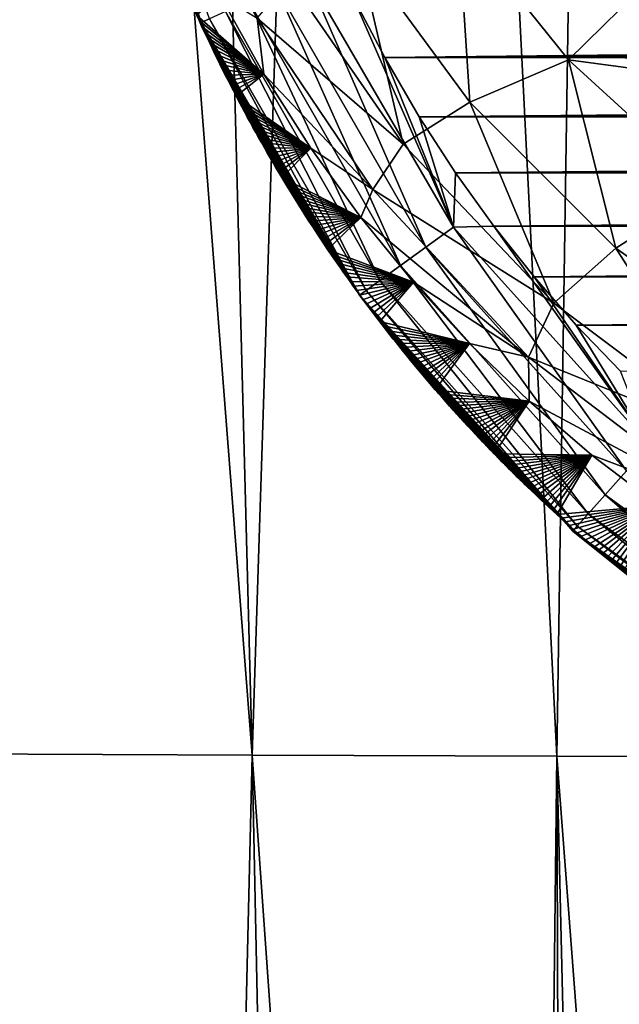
# Model space of a CAD drawing. Header units: metres. Extents: x -26 to 26, y -147 to 24.
# Tile 14 of 254: x -14.81 to -11.98, y -113.09 to -108.43. Entities that reach past the tile are written whole.
import ezdxf

# ---------------------------------------------------------------- set-up
doc = ezdxf.new("R2010")
doc.units = ezdxf.units.M
doc.layers.add('solid_12_411_052_XXX', color=7, linetype='CONTINUOUS')

msp = doc.modelspace()

# ---------------------------------------------------------------- linework, layer by layer
at = {"layer": 'solid_12_411_052_XXX'}
for points in [[(-15.12886, -111.903976, 104.19883), (-15.074739, -94.405876, 103.680237), (-13.712, -111.910103, 103.664612)], [(-13.712, -111.910103, 103.664612), (-15.074739, -94.405876, 103.680237), (-14.17047, -94.407944, 103.350044)], [(-13.712, -111.910103, 103.664612), (-14.17047, -94.407944, 103.350044), (-13.147792, -94.40995, 103.010925)], [(-13.712, -111.910103, 103.664612), (-13.147792, -94.40995, 103.010925), (-12.27065, -111.915184, 103.202377)], [(-12.27065, -111.915184, 103.202377), (-13.147792, -94.40995, 103.010925), (-12.00337, -94.411972, 102.666466)], [(-12.27065, -111.915184, 103.202377), (-12.00337, -94.411972, 102.666466), (-10.809678, -111.919655, 102.806793)], [(-10.809678, -111.919655, 102.806793), (-12.00337, -94.411972, 102.666466), (-10.746757, -94.414001, 102.329155)], [(18.28219, -105.308563, 121.330444), (-18.285822, -105.184723, 121.330444), (-17.996473, -114.854576, 121.330444)], [(17.99773, -114.813347, 121.330444), (18.28219, -105.308563, 121.330444), (-17.996473, -114.854576, 121.330444)], [(-14.400693, -107.043373, 161.224045), (-14.446129, -107.055588, 161.069244), (-13.952672, -108.442688, 161.044937)], [(-13.91355, -108.424667, 161.204956), (-14.400693, -107.043373, 161.224045), (-13.952672, -108.442688, 161.044937)], [(-14.446129, -107.055588, 161.069244), (-13.974959, -108.407448, 160.891541), (-13.962943, -108.433685, 160.89093)], [(-13.952672, -108.442688, 161.044937), (-14.446129, -107.055588, 161.069244), (-13.962943, -108.433685, 160.89093)], [(-12.682895, -108.81913, 157.080078), (-13.212427, -108.096863, 157.077911), (-12.737871, -107.969826, 156.549042)], [(-12.214869, -108.61911, 156.550812), (-12.737871, -107.969826, 156.549042), (-11.807257, -108.21627, 156.124283)], [(-12.682895, -108.81913, 157.080078), (-12.737871, -107.969826, 156.549042), (-12.214869, -108.61911, 156.550812)], [(-12.997376, -109.018761, 157.679474), (-13.533869, -108.242798, 157.675537), (-13.212427, -108.096863, 157.077911)], [(-12.997376, -109.018761, 157.679474), (-13.212427, -108.096863, 157.077911), (-12.682895, -108.81913, 157.080078)], [(-13.454619, -108.213394, 161.633865), (-13.596773, -108.278824, 161.579498), (-12.889869, -109.505226, 161.575851)], [(-12.760136, -109.410797, 161.633148), (-13.454619, -108.213394, 161.633865), (-12.889869, -109.505226, 161.575851)], [(-13.238564, -108.312302, 161.650513), (-13.454619, -108.213394, 161.633865), (-12.760136, -109.410797, 161.633148)], [(-12.214869, -108.61911, 156.550812), (-11.807257, -108.21627, 156.124283), (-11.203993, -108.754608, 156.122406)], [(-12.997376, -109.018761, 157.679474), (-13.688481, -108.422234, 158.306107), (-13.533869, -108.242798, 157.675537)], [(-13.596773, -108.278824, 161.579498), (-13.728878, -108.339638, 161.485443), (-13.009876, -109.592575, 161.476471)], [(-12.889869, -109.505226, 161.575851), (-13.596773, -108.278824, 161.579498), (-13.009876, -109.592575, 161.476471)], [(-13.865116, -108.31218, 158.92746), (-13.656741, -108.686768, 158.93869), (-13.974959, -108.407448, 160.891541)], [(-13.688481, -108.422234, 158.306107), (-13.656741, -108.686768, 158.93869), (-13.865116, -108.31218, 158.92746)], [(-13.728878, -108.339638, 161.485443), (-13.837739, -108.389755, 161.356735), (-13.107318, -109.663513, 161.340668)], [(-13.009876, -109.592575, 161.476471), (-13.728878, -108.339638, 161.485443), (-13.107318, -109.663513, 161.340668)], [(-13.084712, -108.608116, 161.650543), (-13.238564, -108.312302, 161.650513), (-12.760136, -109.410797, 161.633148)], [(13.235612, -108.318382, 161.650513), (-13.238564, -108.312302, 161.650513), (-13.084712, -108.608116, 161.650543)], [(13.235612, -108.318382, 161.650513), (-13.084712, -108.608116, 161.650543), (13.214881, -108.360191, 161.650513)], [(-13.837739, -108.389755, 161.356735), (-13.91355, -108.424667, 161.204956), (-13.172853, -109.711227, 161.181458)], [(-13.107318, -109.663513, 161.340668), (-13.837739, -108.389755, 161.356735), (-13.172853, -109.711227, 161.181458)], [(13.214881, -108.360191, 161.650513), (-13.084712, -108.608116, 161.650543), (13.19397, -108.401703, 161.650528)], [(13.19397, -108.401703, 161.650528), (-13.084712, -108.608116, 161.650543), (13.172884, -108.442909, 161.650528)], [(-13.656741, -108.686768, 158.93869), (-13.962943, -108.433685, 160.89093), (-13.974959, -108.407448, 160.891541)], [(-13.656741, -108.686768, 158.93869), (-13.950855, -108.459831, 160.89032), (-13.962943, -108.433685, 160.89093)], [(-13.952672, -108.442688, 161.044937), (-13.962943, -108.433685, 160.89093), (-13.950855, -108.459831, 160.89032)], [(-13.91355, -108.424667, 161.204956), (-13.952672, -108.442688, 161.044937), (-13.203445, -109.733513, 161.015274)], [(-13.952672, -108.442688, 161.044937), (-13.950855, -108.459831, 160.89032), (-13.938692, -108.485893, 160.889709)], [(-13.952672, -108.442688, 161.044937), (-13.938692, -108.485893, 160.889709), (-13.926453, -108.511871, 160.889099)], [(-13.952672, -108.442688, 161.044937), (-13.926453, -108.511871, 160.889099), (-13.914141, -108.537766, 160.888489)], [(-13.952672, -108.442688, 161.044937), (-13.914141, -108.537766, 160.888489), (-13.901755, -108.563568, 160.887878)], [(-13.952672, -108.442688, 161.044937), (-13.901755, -108.563568, 160.887878), (-13.889298, -108.589287, 160.887268)], [(-13.952672, -108.442688, 161.044937), (-13.889298, -108.589287, 160.887268), (-13.876772, -108.614914, 160.886658)], [(-13.952672, -108.442688, 161.044937), (-13.876772, -108.614914, 160.886658), (-13.864177, -108.640442, 160.886032)], [(-13.952672, -108.442688, 161.044937), (-13.864177, -108.640442, 160.886032), (-13.851514, -108.665878, 160.885422)], [(-13.952672, -108.442688, 161.044937), (-13.851514, -108.665878, 160.885422), (-13.838785, -108.691216, 160.884811)], [(-13.952672, -108.442688, 161.044937), (-13.838785, -108.691216, 160.884811), (-13.825991, -108.716446, 160.884186)], [(-13.952672, -108.442688, 161.044937), (-13.825991, -108.716446, 160.884186), (-13.813134, -108.741585, 160.883575)], [(-13.952672, -108.442688, 161.044937), (-13.813134, -108.741585, 160.883575), (-13.800215, -108.766617, 160.882965)], [(-13.952672, -108.442688, 161.044937), (-13.800215, -108.766617, 160.882965), (-13.787236, -108.791534, 160.882339)], [(-13.952672, -108.442688, 161.044937), (-13.787236, -108.791534, 160.882339), (-13.774198, -108.816353, 160.881729)], [(-13.952672, -108.442688, 161.044937), (-13.774198, -108.816353, 160.881729), (-13.761102, -108.841064, 160.881119)], [(-13.952672, -108.442688, 161.044937), (-13.761102, -108.841064, 160.881119), (-13.747948, -108.865662, 160.880493)], [(-13.952672, -108.442688, 161.044937), (-13.747948, -108.865662, 160.880493), (-13.734735, -108.89016, 160.879883)], [(-13.952672, -108.442688, 161.044937), (-13.734735, -108.89016, 160.879883), (-13.721462, -108.914551, 160.879272)], [(-13.952672, -108.442688, 161.044937), (-13.721462, -108.914551, 160.879272), (-13.70813, -108.938835, 160.878647)], [(-13.952672, -108.442688, 161.044937), (-13.70813, -108.938835, 160.878647), (-13.694737, -108.963028, 160.878036)], [(-13.952672, -108.442688, 161.044937), (-13.694737, -108.963028, 160.878036), (-13.681283, -108.987122, 160.877411)], [(-13.952672, -108.442688, 161.044937), (-13.681283, -108.987122, 160.877411), (-13.667767, -109.011116, 160.876801)], [(-13.952672, -108.442688, 161.044937), (-13.667767, -109.011116, 160.876801), (-13.654187, -109.035019, 160.876175)], [(-13.952672, -108.442688, 161.044937), (-13.654187, -109.035019, 160.876175), (-13.640545, -109.05883, 160.875565)], [(-13.952672, -108.442688, 161.044937), (-13.640545, -109.05883, 160.875565), (-13.626838, -109.08255, 160.874939)], [(-13.952672, -108.442688, 161.044937), (-13.626838, -109.08255, 160.874939), (-13.613067, -109.106186, 160.874329)], [(-13.952672, -108.442688, 161.044937), (-13.613067, -109.106186, 160.874329), (-13.599231, -109.129738, 160.873718)], [(-13.952672, -108.442688, 161.044937), (-13.599231, -109.129738, 160.873718), (-13.585328, -109.153198, 160.873093)], [(-13.952672, -108.442688, 161.044937), (-13.585328, -109.153198, 160.873093), (-13.571362, -109.176575, 160.872482)], [(-13.952672, -108.442688, 161.044937), (-13.571362, -109.176575, 160.872482), (-13.55734, -109.199852, 160.871872)], [(-13.952672, -108.442688, 161.044937), (-13.55734, -109.199852, 160.871872), (-13.543262, -109.22303, 160.871246)], [(-13.952672, -108.442688, 161.044937), (-13.543262, -109.22303, 160.871246), (-13.529128, -109.246109, 160.870636)], [(-13.952672, -108.442688, 161.044937), (-13.529128, -109.246109, 160.870636), (-13.514936, -109.269096, 160.870026)], [(-13.952672, -108.442688, 161.044937), (-13.514936, -109.269096, 160.870026), (-13.500687, -109.291992, 160.8694)], [(-13.952672, -108.442688, 161.044937), (-13.500687, -109.291992, 160.8694), (-13.486378, -109.314789, 160.86879)], [(-13.952672, -108.442688, 161.044937), (-13.486378, -109.314789, 160.86879), (-13.472008, -109.337509, 160.868179)], [(-13.952672, -108.442688, 161.044937), (-13.472008, -109.337509, 160.868179), (-13.457577, -109.360138, 160.867554)], [(-13.952672, -108.442688, 161.044937), (-13.457577, -109.360138, 160.867554), (-13.443084, -109.382683, 160.866943)], [(-13.952672, -108.442688, 161.044937), (-13.443084, -109.382683, 160.866943), (-13.428527, -109.405144, 160.866333)], [(-13.952672, -108.442688, 161.044937), (-13.428527, -109.405144, 160.866333), (-13.413906, -109.427528, 160.865707)], [(-13.952672, -108.442688, 161.044937), (-13.413906, -109.427528, 160.865707), (-13.39922, -109.449829, 160.865097)], [(-13.952672, -108.442688, 161.044937), (-13.39922, -109.449829, 160.865097), (-13.384467, -109.472061, 160.864487)], [(-13.952672, -108.442688, 161.044937), (-13.384467, -109.472061, 160.864487), (-13.369647, -109.494217, 160.863876)], [(-13.952672, -108.442688, 161.044937), (-13.369647, -109.494217, 160.863876), (-13.354765, -109.516289, 160.863266)], [(-13.952672, -108.442688, 161.044937), (-13.354765, -109.516289, 160.863266), (-13.339827, -109.538269, 160.862656)], [(-13.952672, -108.442688, 161.044937), (-13.339827, -109.538269, 160.862656), (-13.324831, -109.560158, 160.86203)], [(-13.952672, -108.442688, 161.044937), (-13.324831, -109.560158, 160.86203), (-13.309777, -109.58197, 160.86142)], [(-13.952672, -108.442688, 161.044937), (-13.309777, -109.58197, 160.86142), (-13.294664, -109.603691, 160.860809)], [(-13.952672, -108.442688, 161.044937), (-13.294664, -109.603691, 160.860809), (-13.279491, -109.625328, 160.860199)], [(-13.952672, -108.442688, 161.044937), (-13.279491, -109.625328, 160.860199), (-13.264258, -109.646881, 160.859589)], [(-13.952672, -108.442688, 161.044937), (-13.264258, -109.646881, 160.859589), (-13.248963, -109.668358, 160.858978)], [(-13.952672, -108.442688, 161.044937), (-13.248963, -109.668358, 160.858978), (-13.233605, -109.689758, 160.858368)], [(-13.952672, -108.442688, 161.044937), (-13.233605, -109.689758, 160.858368), (-13.218184, -109.711082, 160.857758)], [(-13.952672, -108.442688, 161.044937), (-13.218184, -109.711082, 160.857758), (-13.202699, -109.732323, 160.857147)], [(-13.203445, -109.733513, 161.015274), (-13.952672, -108.442688, 161.044937), (-13.202699, -109.732323, 160.857147)], [(-13.172853, -109.711227, 161.181458), (-13.91355, -108.424667, 161.204956), (-13.203445, -109.733513, 161.015274)], [(-13.688481, -108.422234, 158.306107), (-13.140891, -109.232597, 158.313507), (-13.656741, -108.686768, 158.93869)], [(-12.997376, -109.018761, 157.679474), (-13.140891, -109.232597, 158.313507), (-13.688481, -108.422234, 158.306107)], [(13.172884, -108.442909, 161.650528), (-13.084712, -108.608116, 161.650543), (13.151609, -108.48381, 161.650528)], [(-13.656741, -108.686768, 158.93869), (-13.938692, -108.485893, 160.889709), (-13.950855, -108.459831, 160.89032)], [(-13.656741, -108.686768, 158.93869), (-13.926453, -108.511871, 160.889099), (-13.938692, -108.485893, 160.889709)], [(13.151609, -108.48381, 161.650528), (-13.084712, -108.608116, 161.650543), (13.130145, -108.524399, 161.650528)], [(-13.656741, -108.686768, 158.93869), (-13.914141, -108.537766, 160.888489), (-13.926453, -108.511871, 160.889099)], [(-13.656741, -108.686768, 158.93869), (-13.901755, -108.563568, 160.887878), (-13.914141, -108.537766, 160.888489)], [(13.130145, -108.524399, 161.650528), (-13.084712, -108.608116, 161.650543), (13.108493, -108.564682, 161.650543)], [(-13.656741, -108.686768, 158.93869), (-13.889298, -108.589287, 160.887268), (-13.901755, -108.563568, 160.887878)], [(-13.656741, -108.686768, 158.93869), (-13.876772, -108.614914, 160.886658), (-13.889298, -108.589287, 160.887268)], [(13.108493, -108.564682, 161.650543), (-13.084712, -108.608116, 161.650543), (13.086658, -108.604668, 161.650543)], [(-13.656741, -108.686768, 158.93869), (-13.864177, -108.640442, 160.886032), (-13.876772, -108.614914, 160.886658)], [(13.086658, -108.604668, 161.650543), (-13.084712, -108.608116, 161.650543), (13.064642, -108.644363, 161.650543)], [(-12.921553, -108.888535, 161.650558), (-13.084712, -108.608116, 161.650543), (-12.760136, -109.410797, 161.633148)], [(13.064642, -108.644363, 161.650543), (-13.084712, -108.608116, 161.650543), (-12.921553, -108.888535, 161.650558)], [(-11.99175, -109.510353, 157.068268), (-12.682895, -108.81913, 157.080078), (-12.214869, -108.61911, 156.550812)], [(-11.547748, -109.228775, 156.542816), (-12.214869, -108.61911, 156.550812), (-11.203993, -108.754608, 156.122406)], [(-11.99175, -109.510353, 157.068268), (-12.214869, -108.61911, 156.550812), (-11.547748, -109.228775, 156.542816)], [(-13.656741, -108.686768, 158.93869), (-13.851514, -108.665878, 160.885422), (-13.864177, -108.640442, 160.886032)], [(-13.656741, -108.686768, 158.93869), (-13.838785, -108.691216, 160.884811), (-13.851514, -108.665878, 160.885422)], [(13.064642, -108.644363, 161.650543), (-12.921553, -108.888535, 161.650558), (13.042451, -108.683769, 161.650543)], [(-13.656741, -108.686768, 158.93869), (-13.825991, -108.716446, 160.884186), (-13.838785, -108.691216, 160.884811)], [(-13.656741, -108.686768, 158.93869), (-13.813134, -108.741585, 160.883575), (-13.825991, -108.716446, 160.884186)], [(-13.656741, -108.686768, 158.93869), (-13.800215, -108.766617, 160.882965), (-13.813134, -108.741585, 160.883575)], [(-13.656741, -108.686768, 158.93869), (-13.787236, -108.791534, 160.882339), (-13.800215, -108.766617, 160.882965)], [(-13.656741, -108.686768, 158.93869), (-13.433806, -109.037926, 158.945862), (-13.787236, -108.791534, 160.882339)], [(-13.140891, -109.232597, 158.313507), (-13.433806, -109.037926, 158.945862), (-13.656741, -108.686768, 158.93869)], [(13.042451, -108.683769, 161.650543), (-12.921553, -108.888535, 161.650558), (13.020087, -108.722908, 161.650543)], [(13.020087, -108.722908, 161.650543), (-12.921553, -108.888535, 161.650558), (12.997555, -108.761765, 161.650558)], [(12.997555, -108.761765, 161.650558), (-12.921553, -108.888535, 161.650558), (12.974849, -108.800346, 161.650558)], [(-13.433806, -109.037926, 158.945862), (-13.774198, -108.816353, 160.881729), (-13.787236, -108.791534, 160.882339)], [(-13.433806, -109.037926, 158.945862), (-13.761102, -108.841064, 160.881119), (-13.774198, -108.816353, 160.881729)], [(-12.284827, -109.771706, 157.66452), (-12.997376, -109.018761, 157.679474), (-12.682895, -108.81913, 157.080078)], [(12.974849, -108.800346, 161.650558), (-12.921553, -108.888535, 161.650558), (12.951964, -108.838623, 161.650558)], [(-12.284827, -109.771706, 157.66452), (-12.682895, -108.81913, 157.080078), (-11.99175, -109.510353, 157.068268)], [(-13.433806, -109.037926, 158.945862), (-13.747948, -108.865662, 160.880493), (-13.761102, -108.841064, 160.881119)], [(-13.433806, -109.037926, 158.945862), (-13.734735, -108.89016, 160.879883), (-13.747948, -108.865662, 160.880493)], [(12.951964, -108.838623, 161.650558), (-12.921553, -108.888535, 161.650558), (12.928905, -108.876617, 161.650558)], [(-13.433806, -109.037926, 158.945862), (-13.721462, -108.914551, 160.879272), (-13.734735, -108.89016, 160.879883)], [(-13.433806, -109.037926, 158.945862), (-13.70813, -108.938835, 160.878647), (-13.721462, -108.914551, 160.879272)], [(12.928905, -108.876617, 161.650558), (-12.921553, -108.888535, 161.650558), (12.905669, -108.914322, 161.650574)], [(-12.749451, -109.15448, 161.650589), (-12.921553, -108.888535, 161.650558), (-12.760136, -109.410797, 161.633148)], [(12.905669, -108.914322, 161.650574), (-12.921553, -108.888535, 161.650558), (-12.749451, -109.15448, 161.650589)], [(12.905669, -108.914322, 161.650574), (-12.749451, -109.15448, 161.650589), (12.88226, -108.951759, 161.650574)], [(-13.433806, -109.037926, 158.945862), (-13.694737, -108.963028, 160.878036), (-13.70813, -108.938835, 160.878647)], [(12.88226, -108.951759, 161.650574), (-12.749451, -109.15448, 161.650589), (12.85868, -108.988937, 161.650574)], [(-13.433806, -109.037926, 158.945862), (-13.681283, -108.987122, 160.877411), (-13.694737, -108.963028, 160.878036)], [(-13.433806, -109.037926, 158.945862), (-13.667767, -109.011116, 160.876801), (-13.681283, -108.987122, 160.877411)], [(12.85868, -108.988937, 161.650574), (-12.749451, -109.15448, 161.650589), (12.834929, -109.025848, 161.650574)], [(-13.433806, -109.037926, 158.945862), (-13.654187, -109.035019, 160.876175), (-13.667767, -109.011116, 160.876801)], [(-13.433806, -109.037926, 158.945862), (-13.640545, -109.05883, 160.875565), (-13.654187, -109.035019, 160.876175)], [(-13.433806, -109.037926, 158.945862), (-13.626838, -109.08255, 160.874939), (-13.640545, -109.05883, 160.875565)], [(-13.433806, -109.037926, 158.945862), (-13.613067, -109.106186, 160.874329), (-13.626838, -109.08255, 160.874939)], [(-13.433806, -109.037926, 158.945862), (-13.599231, -109.129738, 160.873718), (-13.613067, -109.106186, 160.874329)], [(-13.433806, -109.037926, 158.945862), (-13.585328, -109.153198, 160.873093), (-13.599231, -109.129738, 160.873718)], [(-13.433806, -109.037926, 158.945862), (-13.571362, -109.176575, 160.872482), (-13.585328, -109.153198, 160.873093)], [(-13.433806, -109.037926, 158.945862), (-13.197706, -109.366005, 158.949387), (-13.571362, -109.176575, 160.872482)], [(-13.140891, -109.232597, 158.313507), (-13.197706, -109.366005, 158.949387), (-13.433806, -109.037926, 158.945862)], [(-12.284827, -109.771706, 157.66452), (-13.140891, -109.232597, 158.313507), (-12.997376, -109.018761, 157.679474)], [(12.834929, -109.025848, 161.650574), (-12.749451, -109.15448, 161.650589), (12.811011, -109.062515, 161.650574)], [(12.811011, -109.062515, 161.650574), (-12.749451, -109.15448, 161.650589), (12.786924, -109.098923, 161.650589)], [(12.786924, -109.098923, 161.650589), (-12.749451, -109.15448, 161.650589), (12.76267, -109.135056, 161.650589)], [(12.76267, -109.135056, 161.650589), (-12.749451, -109.15448, 161.650589), (12.738243, -109.170921, 161.650589)], [(-13.197706, -109.366005, 158.949387), (-13.55734, -109.199852, 160.871872), (-13.571362, -109.176575, 160.872482)], [(-12.568497, -109.406944, 161.65062), (-12.749451, -109.15448, 161.650589), (-12.760136, -109.410797, 161.633148)], [(12.738243, -109.170921, 161.650589), (-12.749451, -109.15448, 161.650589), (-12.568497, -109.406944, 161.65062)], [(12.738243, -109.170921, 161.650589), (-12.568497, -109.406944, 161.65062), (12.713647, -109.20652, 161.650589)], [(-13.197706, -109.366005, 158.949387), (-13.543262, -109.22303, 160.871246), (-13.55734, -109.199852, 160.871872)], [(-13.197706, -109.366005, 158.949387), (-13.529128, -109.246109, 160.870636), (-13.543262, -109.22303, 160.871246)], [(-13.140891, -109.232597, 158.313507), (-12.403982, -110.026321, 158.296005), (-13.197706, -109.366005, 158.949387)], [(-12.284827, -109.771706, 157.66452), (-12.403982, -110.026321, 158.296005), (-13.140891, -109.232597, 158.313507)], [(12.713647, -109.20652, 161.650589), (-12.568497, -109.406944, 161.65062), (12.688878, -109.241867, 161.650604)], [(12.688878, -109.241867, 161.650604), (-12.568497, -109.406944, 161.65062), (12.663937, -109.27697, 161.650604)], [(-11.150593, -110.109283, 157.041275), (-11.99175, -109.510353, 157.068268), (-11.547748, -109.228775, 156.542816)], [(-13.197706, -109.366005, 158.949387), (-13.514936, -109.269096, 160.870026), (-13.529128, -109.246109, 160.870636)], [(-13.197706, -109.366005, 158.949387), (-13.500687, -109.291992, 160.8694), (-13.514936, -109.269096, 160.870026)], [(12.663937, -109.27697, 161.650604), (-12.568497, -109.406944, 161.65062), (12.638823, -109.311829, 161.650604)], [(-13.197706, -109.366005, 158.949387), (-13.486378, -109.314789, 160.86879), (-13.500687, -109.291992, 160.8694)], [(-13.197706, -109.366005, 158.949387), (-13.472008, -109.337509, 160.868179), (-13.486378, -109.314789, 160.86879)], [(12.638823, -109.311829, 161.650604), (-12.568497, -109.406944, 161.65062), (12.613534, -109.346458, 161.650604)], [(-13.197706, -109.366005, 158.949387), (-13.457577, -109.360138, 160.867554), (-13.472008, -109.337509, 160.868179)], [(-13.197706, -109.366005, 158.949387), (-13.443084, -109.382683, 160.866943), (-13.457577, -109.360138, 160.867554)], [(-13.197706, -109.366005, 158.949387), (-13.428527, -109.405144, 160.866333), (-13.443084, -109.382683, 160.866943)], [(-13.197706, -109.366005, 158.949387), (-13.413906, -109.427528, 160.865707), (-13.428527, -109.405144, 160.866333)], [(-13.197706, -109.366005, 158.949387), (-13.39922, -109.449829, 160.865097), (-13.413906, -109.427528, 160.865707)], [(-13.197706, -109.366005, 158.949387), (-13.384467, -109.472061, 160.864487), (-13.39922, -109.449829, 160.865097)], [(-13.197706, -109.366005, 158.949387), (-13.369647, -109.494217, 160.863876), (-13.384467, -109.472061, 160.864487)], [(-13.197706, -109.366005, 158.949387), (-13.354765, -109.516289, 160.863266), (-13.369647, -109.494217, 160.863876)], [(-13.197706, -109.366005, 158.949387), (-12.948981, -109.672272, 158.948257), (-13.354765, -109.516289, 160.863266)], [(-12.403982, -110.026321, 158.296005), (-12.948981, -109.672272, 158.948257), (-13.197706, -109.366005, 158.949387)], [(12.613534, -109.346458, 161.650604), (-12.568497, -109.406944, 161.65062), (12.588072, -109.380852, 161.650604)], [(12.588072, -109.380852, 161.650604), (-12.568497, -109.406944, 161.65062), (12.562443, -109.414993, 161.65062)], [(-12.760136, -109.410797, 161.633148), (-12.889869, -109.505226, 161.575851), (-11.941157, -110.564407, 161.571991)], [(-12.568497, -109.406944, 161.65062), (-12.760136, -109.410797, 161.633148), (-11.831775, -110.441483, 161.632385)], [(-11.831775, -110.441483, 161.632385), (-12.760136, -109.410797, 161.633148), (-11.941157, -110.564407, 161.571991)], [(-12.378513, -109.646835, 161.650635), (-12.568497, -109.406944, 161.65062), (-11.831775, -110.441483, 161.632385)], [(12.562443, -109.414993, 161.65062), (-12.568497, -109.406944, 161.65062), (-12.378513, -109.646835, 161.650635)], [(12.562443, -109.414993, 161.65062), (-12.378513, -109.646835, 161.650635), (12.536643, -109.448883, 161.65062)], [(12.536643, -109.448883, 161.65062), (-12.378513, -109.646835, 161.650635), (12.510672, -109.482536, 161.65062)], [(-12.948981, -109.672272, 158.948257), (-13.339827, -109.538269, 160.862656), (-13.354765, -109.516289, 160.863266)], [(-12.889869, -109.505226, 161.575851), (-13.009876, -109.592575, 161.476471), (-12.041842, -110.677559, 161.466949)], [(-11.941157, -110.564407, 161.571991), (-12.889869, -109.505226, 161.575851), (-12.041842, -110.677559, 161.466949)], [(12.510672, -109.482536, 161.65062), (-12.378513, -109.646835, 161.650635), (12.484524, -109.515945, 161.65062)], [(12.484524, -109.515945, 161.65062), (-12.378513, -109.646835, 161.650635), (12.458199, -109.549126, 161.65062)], [(-11.403056, -110.432579, 157.62825), (-12.284827, -109.771706, 157.66452), (-11.99175, -109.510353, 157.068268)], [(-11.403056, -110.432579, 157.62825), (-11.99175, -109.510353, 157.068268), (-11.150593, -110.109283, 157.041275)], [(-12.948981, -109.672272, 158.948257), (-13.324831, -109.560158, 160.86203), (-13.339827, -109.538269, 160.862656)], [(-12.948981, -109.672272, 158.948257), (-13.309777, -109.58197, 160.86142), (-13.324831, -109.560158, 160.86203)], [(12.458199, -109.549126, 161.65062), (-12.378513, -109.646835, 161.650635), (12.431691, -109.582077, 161.650635)], [(-12.948981, -109.672272, 158.948257), (-13.294664, -109.603691, 160.860809), (-13.309777, -109.58197, 160.86142)], [(-12.948981, -109.672272, 158.948257), (-13.279491, -109.625328, 160.860199), (-13.294664, -109.603691, 160.860809)], [(-13.009876, -109.592575, 161.476471), (-13.107318, -109.663513, 161.340668), (-12.122272, -110.767952, 161.323639)], [(-12.041842, -110.677559, 161.466949), (-13.009876, -109.592575, 161.476471), (-12.122272, -110.767952, 161.323639)], [(12.431691, -109.582077, 161.650635), (-12.378513, -109.646835, 161.650635), (12.404999, -109.614815, 161.650635)], [(-12.948981, -109.672272, 158.948257), (-13.264258, -109.646881, 160.859589), (-13.279491, -109.625328, 160.860199)], [(-12.948981, -109.672272, 158.948257), (-13.248963, -109.668358, 160.858978), (-13.264258, -109.646881, 160.859589)], [(12.404999, -109.614815, 161.650635), (-12.378513, -109.646835, 161.650635), (12.37812, -109.647346, 161.650635)], [(-12.179096, -109.875031, 161.65065), (-12.378513, -109.646835, 161.650635), (-11.831775, -110.441483, 161.632385)], [(12.37812, -109.647346, 161.650635), (-12.378513, -109.646835, 161.650635), (-12.179096, -109.875031, 161.65065)], [(12.37812, -109.647346, 161.650635), (-12.179096, -109.875031, 161.65065), (12.351066, -109.679634, 161.650635)], [(-12.948981, -109.672272, 158.948257), (-13.233605, -109.689758, 160.858368), (-13.248963, -109.668358, 160.858978)], [(-12.948981, -109.672272, 158.948257), (-13.218184, -109.711082, 160.857758), (-13.233605, -109.689758, 160.858368)], [(-12.948981, -109.672272, 158.948257), (-13.202699, -109.732323, 160.857147), (-13.218184, -109.711082, 160.857758)], [(-12.948981, -109.672272, 158.948257), (-13.187148, -109.753502, 160.856537), (-13.202699, -109.732323, 160.857147)], [(-12.948981, -109.672272, 158.948257), (-13.171531, -109.774597, 160.855927), (-13.187148, -109.753502, 160.856537)], [(-13.107318, -109.663513, 161.340668), (-13.172853, -109.711227, 161.181458), (-12.174238, -110.826363, 161.156693)], [(-12.948981, -109.672272, 158.948257), (-13.155846, -109.795624, 160.855316), (-13.171531, -109.774597, 160.855927)], [(-12.948981, -109.672272, 158.948257), (-13.140094, -109.816582, 160.854721), (-13.155846, -109.795624, 160.855316)], [(-12.948981, -109.672272, 158.948257), (-13.124283, -109.837456, 160.854111), (-13.140094, -109.816582, 160.854721)], [(-12.948981, -109.672272, 158.948257), (-13.108413, -109.858246, 160.8535), (-13.124283, -109.837456, 160.854111)], [(-12.948981, -109.672272, 158.948257), (-12.683757, -109.961929, 158.941925), (-13.108413, -109.858246, 160.8535)], [(-12.122272, -110.767952, 161.323639), (-13.107318, -109.663513, 161.340668), (-12.174238, -110.826363, 161.156693)], [(-12.403982, -110.026321, 158.296005), (-12.683757, -109.961929, 158.941925), (-12.948981, -109.672272, 158.948257)], [(12.351066, -109.679634, 161.650635), (-12.179096, -109.875031, 161.65065), (12.323834, -109.711693, 161.650635)], [(-13.172853, -109.711227, 161.181458), (-13.203445, -109.733513, 161.015274), (-12.195485, -110.850266, 160.984283)], [(-13.203445, -109.733513, 161.015274), (-13.202699, -109.732323, 160.857147), (-13.187148, -109.753502, 160.856537)], [(-13.203445, -109.733513, 161.015274), (-13.187148, -109.753502, 160.856537), (-13.171531, -109.774597, 160.855927)], [(-13.203445, -109.733513, 161.015274), (-13.171531, -109.774597, 160.855927), (-13.155846, -109.795624, 160.855316)], [(-13.203445, -109.733513, 161.015274), (-13.155846, -109.795624, 160.855316), (-13.140094, -109.816582, 160.854721)], [(-13.203445, -109.733513, 161.015274), (-13.140094, -109.816582, 160.854721), (-13.124283, -109.837456, 160.854111)], [(-13.203445, -109.733513, 161.015274), (-13.124283, -109.837456, 160.854111), (-13.108413, -109.858246, 160.8535)], [(-13.203445, -109.733513, 161.015274), (-13.108413, -109.858246, 160.8535), (-13.092484, -109.87896, 160.85289)], [(-13.203445, -109.733513, 161.015274), (-13.092484, -109.87896, 160.85289), (-13.076496, -109.89959, 160.85228)], [(-13.203445, -109.733513, 161.015274), (-13.076496, -109.89959, 160.85228), (-13.060447, -109.920143, 160.851685)], [(-13.203445, -109.733513, 161.015274), (-13.060447, -109.920143, 160.851685), (-13.044335, -109.940613, 160.851074)], [(-13.203445, -109.733513, 161.015274), (-13.044335, -109.940613, 160.851074), (-13.028161, -109.961014, 160.850464)], [(-13.203445, -109.733513, 161.015274), (-13.028161, -109.961014, 160.850464), (-13.011922, -109.981339, 160.849869)], [(-13.203445, -109.733513, 161.015274), (-13.011922, -109.981339, 160.849869), (-12.995619, -110.001587, 160.849258)], [(-13.203445, -109.733513, 161.015274), (-12.995619, -110.001587, 160.849258), (-12.979249, -110.021767, 160.848663)], [(-13.203445, -109.733513, 161.015274), (-12.979249, -110.021767, 160.848663), (-12.962811, -110.04187, 160.848053)], [(-13.203445, -109.733513, 161.015274), (-12.962811, -110.04187, 160.848053), (-12.946307, -110.061913, 160.847458)], [(-13.203445, -109.733513, 161.015274), (-12.946307, -110.061913, 160.847458), (-12.929732, -110.081879, 160.846848)], [(-13.203445, -109.733513, 161.015274), (-12.929732, -110.081879, 160.846848), (-12.913087, -110.101784, 160.846252)], [(-13.203445, -109.733513, 161.015274), (-12.913087, -110.101784, 160.846252), (-12.896374, -110.12162, 160.845642)], [(-13.203445, -109.733513, 161.015274), (-12.896374, -110.12162, 160.845642), (-12.8796, -110.141373, 160.845047)], [(-13.203445, -109.733513, 161.015274), (-12.8796, -110.141373, 160.845047), (-12.862763, -110.161049, 160.844452)], [(-13.203445, -109.733513, 161.015274), (-12.862763, -110.161049, 160.844452), (-12.845865, -110.180656, 160.843842)], [(-13.203445, -109.733513, 161.015274), (-12.845865, -110.180656, 160.843842), (-12.828904, -110.20018, 160.843246)], [(-13.203445, -109.733513, 161.015274), (-12.828904, -110.20018, 160.843246), (-12.811879, -110.219635, 160.842651)], [(-13.203445, -109.733513, 161.015274), (-12.811879, -110.219635, 160.842651), (-12.794789, -110.239014, 160.842056)], [(-13.203445, -109.733513, 161.015274), (-12.794789, -110.239014, 160.842056), (-12.777635, -110.258324, 160.841446)], [(-13.203445, -109.733513, 161.015274), (-12.777635, -110.258324, 160.841446), (-12.760414, -110.277565, 160.840851)], [(-13.203445, -109.733513, 161.015274), (-12.760414, -110.277565, 160.840851), (-12.743126, -110.296738, 160.840256)], [(-13.203445, -109.733513, 161.015274), (-12.743126, -110.296738, 160.840256), (-12.72577, -110.315842, 160.839661)], [(-13.203445, -109.733513, 161.015274), (-12.72577, -110.315842, 160.839661), (-12.708345, -110.334877, 160.839066)], [(-13.203445, -109.733513, 161.015274), (-12.708345, -110.334877, 160.839066), (-12.690851, -110.353844, 160.83847)], [(-13.203445, -109.733513, 161.015274), (-12.690851, -110.353844, 160.83847), (-12.673287, -110.372749, 160.837875)], [(-13.203445, -109.733513, 161.015274), (-12.673287, -110.372749, 160.837875), (-12.655652, -110.391594, 160.83728)], [(-13.203445, -109.733513, 161.015274), (-12.655652, -110.391594, 160.83728), (-12.637952, -110.410362, 160.836685)], [(-13.203445, -109.733513, 161.015274), (-12.637952, -110.410362, 160.836685), (-12.62019, -110.429062, 160.836105)], [(-13.203445, -109.733513, 161.015274), (-12.62019, -110.429062, 160.836105), (-12.602365, -110.447685, 160.83551)], [(-13.203445, -109.733513, 161.015274), (-12.602365, -110.447685, 160.83551), (-12.584477, -110.46624, 160.834915)], [(-13.203445, -109.733513, 161.015274), (-12.584477, -110.46624, 160.834915), (-12.566525, -110.484718, 160.83432)], [(-13.203445, -109.733513, 161.015274), (-12.566525, -110.484718, 160.83432), (-12.548509, -110.503128, 160.83374)], [(-13.203445, -109.733513, 161.015274), (-12.548509, -110.503128, 160.83374), (-12.530425, -110.521477, 160.833145)], [(-13.203445, -109.733513, 161.015274), (-12.530425, -110.521477, 160.833145), (-12.512275, -110.539749, 160.832565)], [(-13.203445, -109.733513, 161.015274), (-12.512275, -110.539749, 160.832565), (-12.494057, -110.557961, 160.83197)], [(-13.203445, -109.733513, 161.015274), (-12.494057, -110.557961, 160.83197), (-12.475769, -110.576103, 160.83139)], [(-13.203445, -109.733513, 161.015274), (-12.475769, -110.576103, 160.83139), (-12.457412, -110.594185, 160.830795)], [(-13.203445, -109.733513, 161.015274), (-12.457412, -110.594185, 160.830795), (-12.438983, -110.612198, 160.830215)], [(-13.203445, -109.733513, 161.015274), (-12.438983, -110.612198, 160.830215), (-12.420483, -110.630157, 160.82962)], [(-13.203445, -109.733513, 161.015274), (-12.420483, -110.630157, 160.82962), (-12.401909, -110.648048, 160.829041)], [(-13.203445, -109.733513, 161.015274), (-12.401909, -110.648048, 160.829041), (-12.383264, -110.665878, 160.828461)], [(-13.203445, -109.733513, 161.015274), (-12.383264, -110.665878, 160.828461), (-12.364561, -110.683624, 160.827881)], [(-13.203445, -109.733513, 161.015274), (-12.364561, -110.683624, 160.827881), (-12.345798, -110.701302, 160.827301)], [(-13.203445, -109.733513, 161.015274), (-12.345798, -110.701302, 160.827301), (-12.326976, -110.71891, 160.826721)], [(-13.203445, -109.733513, 161.015274), (-12.326976, -110.71891, 160.826721), (-12.308089, -110.736443, 160.826141)], [(-13.203445, -109.733513, 161.015274), (-12.308089, -110.736443, 160.826141), (-12.289137, -110.753906, 160.825562)], [(-13.203445, -109.733513, 161.015274), (-12.289137, -110.753906, 160.825562), (-12.270114, -110.771309, 160.824982)], [(-13.203445, -109.733513, 161.015274), (-12.270114, -110.771309, 160.824982), (-12.25102, -110.788643, 160.824402)], [(-13.203445, -109.733513, 161.015274), (-12.25102, -110.788643, 160.824402), (-12.231853, -110.805923, 160.823822)], [(-13.203445, -109.733513, 161.015274), (-12.231853, -110.805923, 160.823822), (-12.212606, -110.823143, 160.823257)], [(-13.203445, -109.733513, 161.015274), (-12.212606, -110.823143, 160.823257), (-12.193281, -110.840302, 160.822678)], [(-12.195485, -110.850266, 160.984283), (-13.203445, -109.733513, 161.015274), (-12.193281, -110.840302, 160.822678)], [(-12.174238, -110.826363, 161.156693), (-13.172853, -109.711227, 161.181458), (-12.195485, -110.850266, 160.984283)], [(12.323834, -109.711693, 161.650635), (-12.179096, -109.875031, 161.65065), (12.296424, -109.743523, 161.65065)], [(12.296424, -109.743523, 161.65065), (-12.179096, -109.875031, 161.65065), (12.26883, -109.775131, 161.65065)], [(-11.403056, -110.432579, 157.62825), (-12.403982, -110.026321, 158.296005), (-12.284827, -109.771706, 157.66452)], [(12.26883, -109.775131, 161.65065), (-12.179096, -109.875031, 161.65065), (12.241049, -109.806526, 161.65065)], [(12.241049, -109.806526, 161.65065), (-12.179096, -109.875031, 161.65065), (12.213076, -109.837715, 161.65065)], [(12.213076, -109.837715, 161.65065), (-12.179096, -109.875031, 161.65065), (12.184907, -109.868713, 161.65065)], [(-12.683757, -109.961929, 158.941925), (-13.092484, -109.87896, 160.85289), (-13.108413, -109.858246, 160.8535)], [(-12.683757, -109.961929, 158.941925), (-13.076496, -109.89959, 160.85228), (-13.092484, -109.87896, 160.85289)], [(12.184907, -109.868713, 161.65065), (-12.179096, -109.875031, 161.65065), (12.15654, -109.899513, 161.65065)], [(-11.969719, -110.092506, 161.650681), (-12.179096, -109.875031, 161.65065), (-11.831775, -110.441483, 161.632385)], [(12.15654, -109.899513, 161.65065), (-12.179096, -109.875031, 161.65065), (-11.969719, -110.092506, 161.650681)], [(-12.683757, -109.961929, 158.941925), (-13.060447, -109.920143, 160.851685), (-13.076496, -109.89959, 160.85228)], [(-12.683757, -109.961929, 158.941925), (-13.044335, -109.940613, 160.851074), (-13.060447, -109.920143, 160.851685)], [(-12.683757, -109.961929, 158.941925), (-13.028161, -109.961014, 160.850464), (-13.044335, -109.940613, 160.851074)], [(-12.683757, -109.961929, 158.941925), (-13.011922, -109.981339, 160.849869), (-13.028161, -109.961014, 160.850464)], [(-12.683757, -109.961929, 158.941925), (-12.995619, -110.001587, 160.849258), (-13.011922, -109.981339, 160.849869)], [(-12.683757, -109.961929, 158.941925), (-12.979249, -110.021767, 160.848663), (-12.995619, -110.001587, 160.849258)], [(-12.683757, -109.961929, 158.941925), (-12.962811, -110.04187, 160.848053), (-12.979249, -110.021767, 160.848663)], [(-12.683757, -109.961929, 158.941925), (-12.946307, -110.061913, 160.847458), (-12.962811, -110.04187, 160.848053)], [(-12.683757, -109.961929, 158.941925), (-12.929732, -110.081879, 160.846848), (-12.946307, -110.061913, 160.847458)], [(-12.683757, -109.961929, 158.941925), (-12.913087, -110.101784, 160.846252), (-12.929732, -110.081879, 160.846848)], [(-12.683757, -109.961929, 158.941925), (-12.896374, -110.12162, 160.845642), (-12.913087, -110.101784, 160.846252)], [(-12.683757, -109.961929, 158.941925), (-12.8796, -110.141373, 160.845047), (-12.896374, -110.12162, 160.845642)], [(-12.683757, -109.961929, 158.941925), (-12.862763, -110.161049, 160.844452), (-12.8796, -110.141373, 160.845047)], [(-12.683757, -109.961929, 158.941925), (-12.845865, -110.180656, 160.843842), (-12.862763, -110.161049, 160.844452)], [(-12.683757, -109.961929, 158.941925), (-12.401552, -110.235184, 158.931534), (-12.845865, -110.180656, 160.843842)], [(-12.403982, -110.026321, 158.296005), (-12.401552, -110.235184, 158.931534), (-12.683757, -109.961929, 158.941925)], [(-12.403982, -110.026321, 158.296005), (-11.492476, -110.720177, 158.252228), (-12.401552, -110.235184, 158.931534)], [(-11.403056, -110.432579, 157.62825), (-11.492476, -110.720177, 158.252228), (-12.403982, -110.026321, 158.296005)], [(-12.401552, -110.235184, 158.931534), (-12.828904, -110.20018, 160.843246), (-12.845865, -110.180656, 160.843842)], [(-12.401552, -110.235184, 158.931534), (-12.811879, -110.219635, 160.842651), (-12.828904, -110.20018, 160.843246)], [(-12.401552, -110.235184, 158.931534), (-12.794789, -110.239014, 160.842056), (-12.811879, -110.219635, 160.842651)], [(-12.401552, -110.235184, 158.931534), (-12.777635, -110.258324, 160.841446), (-12.794789, -110.239014, 160.842056)], [(-12.401552, -110.235184, 158.931534), (-12.760414, -110.277565, 160.840851), (-12.777635, -110.258324, 160.841446)], [(-12.401552, -110.235184, 158.931534), (-12.743126, -110.296738, 160.840256), (-12.760414, -110.277565, 160.840851)], [(-12.401552, -110.235184, 158.931534), (-12.72577, -110.315842, 160.839661), (-12.743126, -110.296738, 160.840256)], [(-12.401552, -110.235184, 158.931534), (-12.708345, -110.334877, 160.839066), (-12.72577, -110.315842, 160.839661)], [(-12.401552, -110.235184, 158.931534), (-12.690851, -110.353844, 160.83847), (-12.708345, -110.334877, 160.839066)], [(-12.401552, -110.235184, 158.931534), (-12.673287, -110.372749, 160.837875), (-12.690851, -110.353844, 160.83847)], [(-12.401552, -110.235184, 158.931534), (-12.655652, -110.391594, 160.83728), (-12.673287, -110.372749, 160.837875)], [(-12.401552, -110.235184, 158.931534), (-12.637952, -110.410362, 160.836685), (-12.655652, -110.391594, 160.83728)], [(-12.401552, -110.235184, 158.931534), (-12.62019, -110.429062, 160.836105), (-12.637952, -110.410362, 160.836685)], [(-12.401552, -110.235184, 158.931534), (-12.602365, -110.447685, 160.83551), (-12.62019, -110.429062, 160.836105)], [(-12.401552, -110.235184, 158.931534), (-12.584477, -110.46624, 160.834915), (-12.602365, -110.447685, 160.83551)], [(-12.401552, -110.235184, 158.931534), (-12.566525, -110.484718, 160.83432), (-12.584477, -110.46624, 160.834915)], [(-12.401552, -110.235184, 158.931534), (-12.105269, -110.48967, 158.917953), (-12.566525, -110.484718, 160.83432)], [(-11.492476, -110.720177, 158.252228), (-12.105269, -110.48967, 158.917953), (-12.401552, -110.235184, 158.931534)], [(-12.105269, -110.48967, 158.917953), (-12.548509, -110.503128, 160.83374), (-12.566525, -110.484718, 160.83432)], [(-12.105269, -110.48967, 158.917953), (-12.530425, -110.521477, 160.833145), (-12.548509, -110.503128, 160.83374)], [(-12.105269, -110.48967, 158.917953), (-12.512275, -110.539749, 160.832565), (-12.530425, -110.521477, 160.833145)], [(-12.105269, -110.48967, 158.917953), (-12.494057, -110.557961, 160.83197), (-12.512275, -110.539749, 160.832565)], [(-12.105269, -110.48967, 158.917953), (-12.475769, -110.576103, 160.83139), (-12.494057, -110.557961, 160.83197)], [(-12.105269, -110.48967, 158.917953), (-12.457412, -110.594185, 160.830795), (-12.475769, -110.576103, 160.83139)], [(-12.105269, -110.48967, 158.917953), (-12.438983, -110.612198, 160.830215), (-12.457412, -110.594185, 160.830795)], [(-12.105269, -110.48967, 158.917953), (-12.420483, -110.630157, 160.82962), (-12.438983, -110.612198, 160.830215)], [(-12.105269, -110.48967, 158.917953), (-12.401909, -110.648048, 160.829041), (-12.420483, -110.630157, 160.82962)], [(-12.105269, -110.48967, 158.917953), (-12.383264, -110.665878, 160.828461), (-12.401909, -110.648048, 160.829041)], [(-12.105269, -110.48967, 158.917953), (-12.364561, -110.683624, 160.827881), (-12.383264, -110.665878, 160.828461)], [(-12.105269, -110.48967, 158.917953), (-12.345798, -110.701302, 160.827301), (-12.364561, -110.683624, 160.827881)], [(-12.105269, -110.48967, 158.917953), (-12.326976, -110.71891, 160.826721), (-12.345798, -110.701302, 160.827301)], [(-12.105269, -110.48967, 158.917953), (-12.308089, -110.736443, 160.826141), (-12.326976, -110.71891, 160.826721)], [(-12.105269, -110.48967, 158.917953), (-12.289137, -110.753906, 160.825562), (-12.308089, -110.736443, 160.826141)], [(-12.105269, -110.48967, 158.917953), (-12.270114, -110.771309, 160.824982), (-12.289137, -110.753906, 160.825562)], [(-12.105269, -110.48967, 158.917953), (-11.791481, -110.728424, 158.901428), (-12.270114, -110.771309, 160.824982)], [(-11.492476, -110.720177, 158.252228), (-11.791481, -110.728424, 158.901428), (-12.105269, -110.48967, 158.917953)], [(-11.941157, -110.564407, 161.571991), (-12.041842, -110.677559, 161.466949), (-10.867478, -111.531952, 161.458282)], [(-12.041842, -110.677559, 161.466949), (-12.122272, -110.767952, 161.323639), (-10.927819, -111.637054, 161.308151)], [(-10.867478, -111.531952, 161.458282), (-12.041842, -110.677559, 161.466949), (-10.927819, -111.637054, 161.308151)], [(-11.791481, -110.728424, 158.901428), (-12.25102, -110.788643, 160.824402), (-12.270114, -110.771309, 160.824982)], [(-11.791481, -110.728424, 158.901428), (-12.231853, -110.805923, 160.823822), (-12.25102, -110.788643, 160.824402)], [(-11.791481, -110.728424, 158.901428), (-12.212606, -110.823143, 160.823257), (-12.231853, -110.805923, 160.823822)], [(-11.791481, -110.728424, 158.901428), (-12.193281, -110.840302, 160.822678), (-12.212606, -110.823143, 160.823257)], [(-11.791481, -110.728424, 158.901428), (-12.173872, -110.857407, 160.822098), (-12.193281, -110.840302, 160.822678)], [(-11.791481, -110.728424, 158.901428), (-12.154377, -110.874466, 160.821533), (-12.173872, -110.857407, 160.822098)], [(-11.791481, -110.728424, 158.901428), (-12.134794, -110.891472, 160.820953), (-12.154377, -110.874466, 160.821533)], [(-11.791481, -110.728424, 158.901428), (-12.115118, -110.908432, 160.820389), (-12.134794, -110.891472, 160.820953)], [(-11.791481, -110.728424, 158.901428), (-12.095362, -110.925331, 160.819809), (-12.115118, -110.908432, 160.820389)], [(-11.791481, -110.728424, 158.901428), (-12.075541, -110.942162, 160.819244), (-12.095362, -110.925331, 160.819809)], [(-11.791481, -110.728424, 158.901428), (-12.055652, -110.958923, 160.81868), (-12.075541, -110.942162, 160.819244)], [(-11.791481, -110.728424, 158.901428), (-12.035691, -110.975616, 160.8181), (-12.055652, -110.958923, 160.81868)], [(-11.791481, -110.728424, 158.901428), (-12.015654, -110.992249, 160.817535), (-12.035691, -110.975616, 160.8181)], [(-11.791481, -110.728424, 158.901428), (-11.995537, -111.00882, 160.816971), (-12.015654, -110.992249, 160.817535)], [(-11.791481, -110.728424, 158.901428), (-11.975337, -111.02533, 160.816406), (-11.995537, -111.00882, 160.816971)], [(-11.791481, -110.728424, 158.901428), (-11.955049, -111.041794, 160.815842), (-11.975337, -111.02533, 160.816406)], [(-12.122272, -110.767952, 161.323639), (-12.174238, -110.826363, 161.156693), (-10.96528, -111.702316, 161.134277)], [(-10.927819, -111.637054, 161.308151), (-12.122272, -110.767952, 161.323639), (-10.96528, -111.702316, 161.134277)], [(-12.174238, -110.826363, 161.156693), (-12.195485, -110.850266, 160.984283), (-10.978386, -111.725174, 160.956512)], [(-10.96528, -111.702316, 161.134277), (-12.174238, -110.826363, 161.156693), (-10.978386, -111.725174, 160.956512)], [(-12.195485, -110.850266, 160.984283), (-12.193281, -110.840302, 160.822678), (-12.173872, -110.857407, 160.822098)], [(-12.195485, -110.850266, 160.984283), (-12.173872, -110.857407, 160.822098), (-12.154377, -110.874466, 160.821533)], [(-12.195485, -110.850266, 160.984283), (-12.154377, -110.874466, 160.821533), (-12.134794, -110.891472, 160.820953)], [(-12.195485, -110.850266, 160.984283), (-12.134794, -110.891472, 160.820953), (-12.115118, -110.908432, 160.820389)], [(-12.195485, -110.850266, 160.984283), (-12.115118, -110.908432, 160.820389), (-12.095362, -110.925331, 160.819809)], [(-12.195485, -110.850266, 160.984283), (-12.095362, -110.925331, 160.819809), (-12.075541, -110.942162, 160.819244)], [(-12.195485, -110.850266, 160.984283), (-12.075541, -110.942162, 160.819244), (-12.055652, -110.958923, 160.81868)], [(-12.195485, -110.850266, 160.984283), (-12.055652, -110.958923, 160.81868), (-12.035691, -110.975616, 160.8181)], [(-12.195485, -110.850266, 160.984283), (-12.035691, -110.975616, 160.8181), (-12.015654, -110.992249, 160.817535)], [(-12.195485, -110.850266, 160.984283), (-12.015654, -110.992249, 160.817535), (-11.995537, -111.00882, 160.816971)], [(-12.195485, -110.850266, 160.984283), (-11.995537, -111.00882, 160.816971), (-11.975337, -111.02533, 160.816406)], [(-12.195485, -110.850266, 160.984283), (-11.975337, -111.02533, 160.816406), (-11.955049, -111.041794, 160.815842)], [(-12.195485, -110.850266, 160.984283), (-11.955049, -111.041794, 160.815842), (-11.934669, -111.058205, 160.815277)], [(-12.195485, -110.850266, 160.984283), (-11.934669, -111.058205, 160.815277), (-11.914192, -111.074562, 160.814713)], [(-12.195485, -110.850266, 160.984283), (-11.914192, -111.074562, 160.814713), (-11.893616, -111.090881, 160.814148)], [(-12.195485, -110.850266, 160.984283), (-11.893616, -111.090881, 160.814148), (-11.872935, -111.107155, 160.813583)], [(-12.195485, -110.850266, 160.984283), (-11.872935, -111.107155, 160.813583), (-11.852146, -111.12339, 160.813019)], [(-12.195485, -110.850266, 160.984283), (-11.852146, -111.12339, 160.813019), (-11.831244, -111.13958, 160.812469)], [(-12.195485, -110.850266, 160.984283), (-11.831244, -111.13958, 160.812469), (-11.810225, -111.155739, 160.811905)], [(-12.195485, -110.850266, 160.984283), (-11.810225, -111.155739, 160.811905), (-11.789094, -111.171867, 160.81134)], [(-12.195485, -110.850266, 160.984283), (-11.789094, -111.171867, 160.81134), (-11.767854, -111.187943, 160.810776)], [(-12.195485, -110.850266, 160.984283), (-11.767854, -111.187943, 160.810776), (-11.746509, -111.203972, 160.810226)], [(-12.195485, -110.850266, 160.984283), (-11.746509, -111.203972, 160.810226), (-11.725059, -111.219963, 160.809662)], [(-12.195485, -110.850266, 160.984283), (-11.725059, -111.219963, 160.809662), (-11.703508, -111.235893, 160.809097)], [(-12.195485, -110.850266, 160.984283), (-11.703508, -111.235893, 160.809097), (-11.681858, -111.251778, 160.808533)], [(-12.195485, -110.850266, 160.984283), (-11.681858, -111.251778, 160.808533), (-11.660112, -111.267609, 160.807983)], [(-12.195485, -110.850266, 160.984283), (-11.660112, -111.267609, 160.807983), (-11.638273, -111.283386, 160.807419)], [(-12.195485, -110.850266, 160.984283), (-11.638273, -111.283386, 160.807419), (-11.616343, -111.299095, 160.80687)], [(-12.195485, -110.850266, 160.984283), (-11.616343, -111.299095, 160.80687), (-11.594324, -111.314751, 160.806305)], [(-12.195485, -110.850266, 160.984283), (-11.594324, -111.314751, 160.806305), (-11.572219, -111.330345, 160.805756)], [(-12.195485, -110.850266, 160.984283), (-11.572219, -111.330345, 160.805756), (-11.550031, -111.345871, 160.805206)], [(-12.195485, -110.850266, 160.984283), (-11.550031, -111.345871, 160.805206), (-11.527761, -111.361328, 160.804657)], [(-12.195485, -110.850266, 160.984283), (-11.527761, -111.361328, 160.804657), (-11.505415, -111.376724, 160.804108)], [(-12.195485, -110.850266, 160.984283), (-11.505415, -111.376724, 160.804108), (-11.482981, -111.392052, 160.803558)], [(-12.195485, -110.850266, 160.984283), (-11.482981, -111.392052, 160.803558), (-11.460418, -111.407349, 160.803009)], [(-12.195485, -110.850266, 160.984283), (-11.460418, -111.407349, 160.803009), (-11.437731, -111.422607, 160.80246)], [(-12.195485, -110.850266, 160.984283), (-11.437731, -111.422607, 160.80246), (-11.414933, -111.437813, 160.801926)], [(-12.195485, -110.850266, 160.984283), (-11.414933, -111.437813, 160.801926), (-11.392035, -111.452965, 160.801376)], [(-12.195485, -110.850266, 160.984283), (-11.392035, -111.452965, 160.801376), (-11.369046, -111.468056, 160.800827)], [(-12.195485, -110.850266, 160.984283), (-11.369046, -111.468056, 160.800827), (-11.345982, -111.48307, 160.800293)], [(-12.195485, -110.850266, 160.984283), (-11.345982, -111.48307, 160.800293), (-11.32285, -111.498016, 160.799744)], [(-12.195485, -110.850266, 160.984283), (-11.32285, -111.498016, 160.799744), (-11.299665, -111.512863, 160.79921)], [(-12.195485, -110.850266, 160.984283), (-11.299665, -111.512863, 160.79921), (-11.276439, -111.527626, 160.798676)], [(-12.195485, -110.850266, 160.984283), (-11.276439, -111.527626, 160.798676), (-11.253181, -111.542282, 160.798141)], [(-12.195485, -110.850266, 160.984283), (-11.253181, -111.542282, 160.798141), (-11.229907, -111.556839, 160.797607)], [(-12.195485, -110.850266, 160.984283), (-11.229907, -111.556839, 160.797607), (-11.206626, -111.571274, 160.797089)], [(-12.195485, -110.850266, 160.984283), (-11.206626, -111.571274, 160.797089), (-11.183352, -111.585594, 160.79657)], [(-12.195485, -110.850266, 160.984283), (-11.183352, -111.585594, 160.79657), (-11.160097, -111.599785, 160.796051)], [(-12.195485, -110.850266, 160.984283), (-11.160097, -111.599785, 160.796051), (-11.136818, -111.613876, 160.795532)], [(-12.195485, -110.850266, 160.984283), (-11.136818, -111.613876, 160.795532), (-11.113469, -111.627892, 160.795029)], [(-12.195485, -110.850266, 160.984283), (-11.113469, -111.627892, 160.795029), (-11.090061, -111.641838, 160.794525)], [(-12.195485, -110.850266, 160.984283), (-11.090061, -111.641838, 160.794525), (-11.066607, -111.655693, 160.794006)], [(-12.195485, -110.850266, 160.984283), (-11.066607, -111.655693, 160.794006), (-11.043119, -111.669456, 160.793518)], [(-12.195485, -110.850266, 160.984283), (-11.043119, -111.669456, 160.793518), (-11.019609, -111.683121, 160.793015)], [(-12.195485, -110.850266, 160.984283), (-11.019609, -111.683121, 160.793015), (-10.996091, -111.696678, 160.792511)], [(-12.195485, -110.850266, 160.984283), (-10.996091, -111.696678, 160.792511), (-10.972576, -111.710121, 160.792023)], [(-10.978386, -111.725174, 160.956512), (-12.195485, -110.850266, 160.984283), (-10.972576, -111.710121, 160.792023)], [(-14.128801, -129.40657, 104.298813), (-15.12886, -111.903976, 104.19883), (-13.712, -111.910103, 103.664612)], [(-14.128801, -129.40657, 104.298813), (-14.812562, -129.401932, 104.574013), (-15.12886, -111.903976, 104.19883)], [(-13.34948, -129.411438, 104.013565), (-14.128801, -129.40657, 104.298813), (-13.712, -111.910103, 103.664612)], [(-12.473982, -129.41626, 103.72245), (-13.712, -111.910103, 103.664612), (-12.27065, -111.915184, 103.202377)], [(-12.473982, -129.41626, 103.72245), (-13.34948, -129.411438, 104.013565), (-13.712, -111.910103, 103.664612)], [(-12.228669, -124.328438, 103.513603), (-12.473982, -129.41626, 103.72245), (-12.27065, -111.915184, 103.202377)], [(-11.576807, -121.022461, 103.241722), (-12.27065, -111.915184, 103.202377), (-10.809678, -111.919655, 102.806793)], [(-12.01561, -122.647018, 103.407143), (-12.228669, -124.328438, 103.513603), (-12.27065, -111.915184, 103.202377)], [(-11.576807, -121.022461, 103.241722), (-12.01561, -122.647018, 103.407143), (-12.27065, -111.915184, 103.202377)]]:
    msp.add_3dface(points, dxfattribs=at)

doc.saveas('drawing.dxf')
